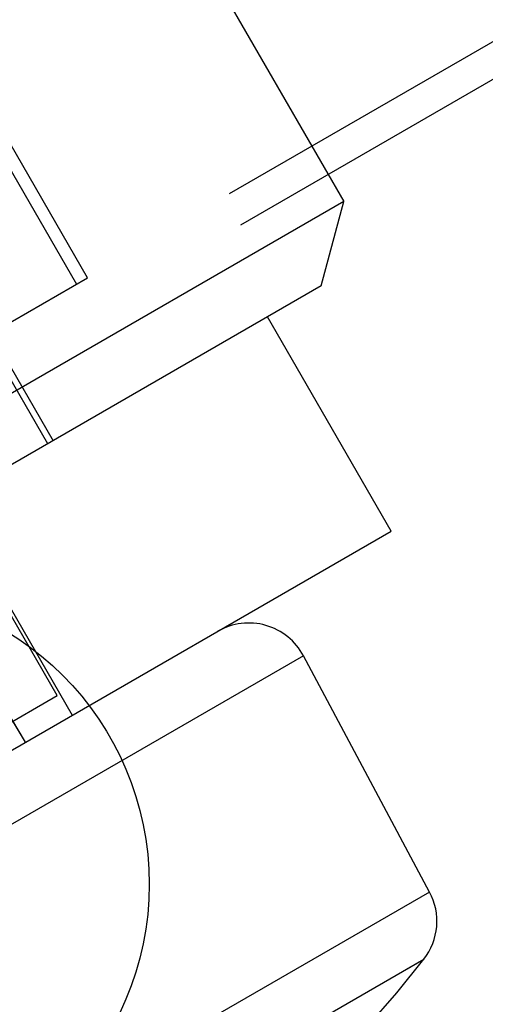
# Model space of a CAD drawing. Header units: inches. Extents: x 0 to 82.5, y 0 to 53.4.
# Tile 95 of 128: x 43.083 to 43.231, y 26.136 to 26.45. Entities that reach past the tile are written whole.
import ezdxf

# ---------------------------------------------------------------- set-up
doc = ezdxf.new("R2010")
doc.units = ezdxf.units.IN
doc.header["$LTSCALE"] = 4.5388349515
doc.header["$MEASUREMENT"] = 0
doc.linetypes.add('HIDDEN', pattern=[0.2, 0.1, -0.1])
doc.layers.get('0').update_dxf_attribs({"linetype": 'CONTINUOUS'})
for name, color, linetype in [('DEFAULT_2', 8, 'HIDDEN'), ('DIMENSIONS', 7, 'CONTINUOUS'), ('DOOR_ASSEMBLY', 7, 'CONTINUOUS')]:
    doc.layers.add(name, color=color, linetype=linetype)
doc.styles.get("Standard").update_dxf_attribs({"font": 'arial.ttf'})
doc.dimstyles.new('DIMSTYLE_2', dxfattribs={"dimtxt": 0.3640776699, "dimasz": 0.4854368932, "dimexe": 0.09, "dimexo": 0.07, "dimgap": 0.0375, "dimtad": 0, "dimtih": 1, "dimtoh": 1, "dimzin": 4, "dimdsep": 46, "dimtxsty": 'Standard', "dimblk": '_FILLED', "dimblk1": '_FILLED', "dimblk2": '_FILLED', "dimcen": 0.09, "dimadec": 3, "dimazin": 1, "dimtfac": 1, "dimtdec": 3, "dimtofl": 0, "dimtmove": 0, "dimatfit": 3, "dimldrblk": '_FILLED', "dimfxl": 0, "dimtolj": 1, "dimtzin": 4, "dimarcsym": 0})

# ---------------------------------------------------------------- blocks, each defined once
blk = doc.blocks.new('_FILLED')
at = {"color": 0, "linetype": 'ByBlock'}
blk.add_solid([(0, 0), (-1, 0.2), (-1, -0.2)], dxfattribs=at)
blk = doc.blocks.new('*D17')
at = {"layer": 'DIMENSIONS', "color": 2, "linetype": 'Continuous'}
for p, q in [((55.8923983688, 33.3352634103), (54.5131745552, 35.7241491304)), ((54.7316211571, 35.3457885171), (48.434018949, 31.709866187)), ((40.8752146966, 27.3457885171), (46.662460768, 30.6870565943)), ((42.0359919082, 25.3352634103), (40.6567680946, 27.7241491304))]:
    blk.add_line(p, q, dxfattribs=at)
at = {"layer": 'DIMENSIONS', "color": 2, "linetype": 'Continuous', "xscale": 0.4854368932, "yscale": 0.4854368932, "zscale": 0.4854368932}
for p, rotation in [((54.7316211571, 35.3457885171), 30), ((40.8752146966, 27.3457885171), 210)]:
    blk.add_blockref('_FILLED', p, dxfattribs=dict(at, rotation=rotation))
at = {"layer": 'DIMENSIONS', "color": 2, "linetype": 'Continuous', "insert": (47.8034179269, 31.5278273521), "char_height": 0.3640776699, "width": 1.9178366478, "attachment_point": 2, "line_spacing_factor": 0.9}
blk.add_mtext('16.00\\PHEIGHT', dxfattribs=at)

msp = doc.modelspace()

# ---------------------------------------------------------------- linework, layer by layer
at = {"layer": 'DEFAULT_2', "color": 8, "linetype": 'HIDDEN'}
for p, q in [((55.3348451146, 33.4293002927), (42.2333302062, 25.8651371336)), ((55.3384757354, 33.4193657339), (42.2401184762, 25.8570256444))]:
    msp.add_line(p, q, dxfattribs=at)
at = {"layer": 'DOOR_ASSEMBLY', "color": 8, "linetype": 'HIDDEN'}
for p, q in [((43.0124559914, 26.5187756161), (43.1010386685, 26.3653459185)), ((43.1045548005, 26.3673759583), (43.0256802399, 26.5039907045)), ((43.1269427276, 26.4939532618), (43.18599784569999, 26.3916667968)), ((43.18599784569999, 26.3916667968), (42.7086610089, 26.1160762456)), ((43.1787926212, 26.3647765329), (43.18599784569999, 26.3916667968)), ((42.7704203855, 26.1744633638), (43.1045534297, 26.3673751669)), ((43.0918491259, 26.3145796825), (43.0603530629, 26.3691324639)), ((43.1787925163, 26.3647764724), (42.7355513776, 26.1088710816)), ((43.2011149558, 26.2867430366), (43.161744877, 26.3549340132)), ((43.073868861, 26.3496594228), (43.09355390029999, 26.3155639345)), ((43.0948914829, 26.2345070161), (43.059458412, 26.2958788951)), ((43.0603107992, 26.2963710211), (43.099680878, 26.2281800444)), ((42.8471008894, 26.0823529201), (43.2011149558, 26.2867430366)), ((43.17319315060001, 26.2471347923), (42.840231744, 26.0548994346)), ((43.2133132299, 26.1719676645), (43.17319315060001, 26.2471347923)), ((42.8903185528, 26.1163967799), (43.0948914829, 26.2345070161)), ((43.0848320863, 26.2196070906), (43.0784020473, 26.2303045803)), ((43.0848400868, 26.2196117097), (43.0784662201, 26.2302170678)), ((43.2133132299, 26.1719676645), (42.8852683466, 25.9825708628)), ((42.9047263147, 25.9734835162), (43.2114541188, 26.1505728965)), ((43.2059939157, 26.147420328), (43.2114541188, 26.1505728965))]:
    msp.add_line(p, q, dxfattribs=at)
msp.add_lwpolyline([(43.1451355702, 26.0814920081), (43.1542024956, 26.0893987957), (43.1719913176, 26.1061610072), (43.1883842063, 26.1232626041), (43.2028725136, 26.1399194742), (43.2114539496, 26.1505726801)], dxfattribs=at)
at = {"layer": 'DOOR_ASSEMBLY', "color": 3, "linetype": 'Continuous'}
msp.add_circle((43.0301367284, 26.1744450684), 0.094, dxfattribs=at)
at = {"layer": 'DOOR_ASSEMBLY', "color": 8, "linetype": 'HIDDEN'}
for centre, start, end in [((43.1558269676, 26.2378656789), 28.090847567, 120), ((43.1959470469, 26.162698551), 321.9758007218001, 28.090847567)]:
    msp.add_arc(centre, 0.0196850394, start, end, dxfattribs=at)

# ---------------------------------------------------------------- dimensions: what is measured, and where the dimension line sits
at = {"layer": 'DIMENSIONS', "color": 2, "linetype": 'Continuous'}
dim = msp.add_linear_dim(base=(40.8752146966, 27.3457885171), p1=(55.9273983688, 33.274641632), p2=(42.0709919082, 25.274641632), angle=210, text='<>\\PHEIGHT', dimstyle='DIMSTYLE_2', dxfattribs=at)
dim.commit()
dim.dimension.update_dxf_attribs({"geometry": '*D17', "text_midpoint": (47.8034179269, 31.0727302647), "dimtype": 160})

doc.saveas('drawing.dxf')
